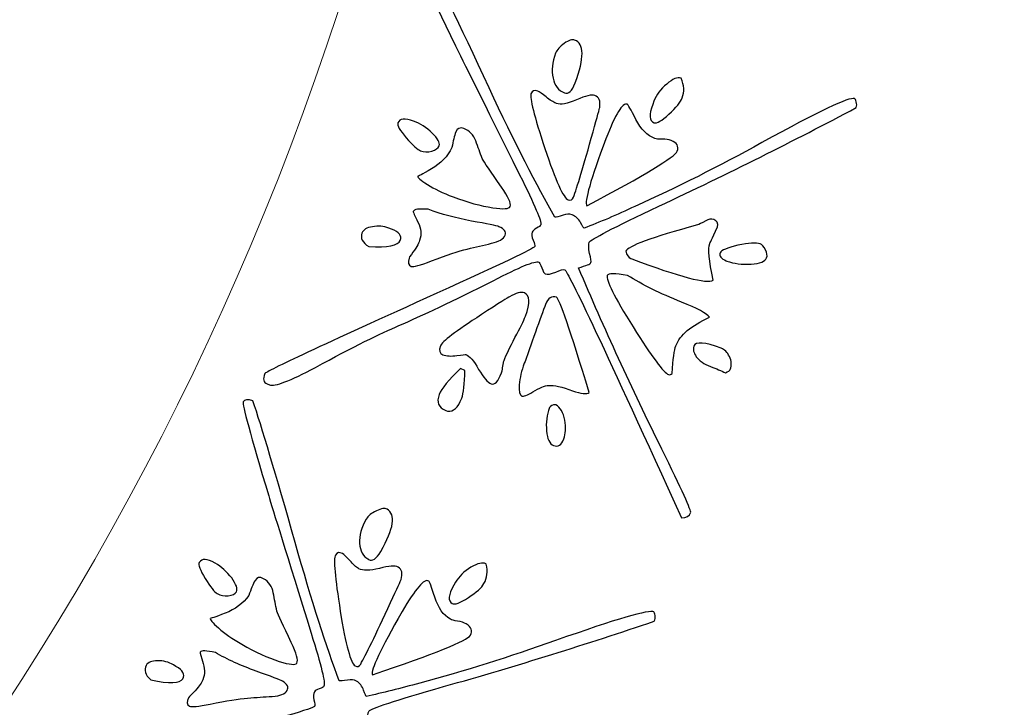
# Model space of a CAD drawing. Header units: millimetres. Extents: x -252 to 241, y -136 to 236.
# Tile 23 of 70: x -144.12 to -136.62, y -23.38 to -18.15. Entities that reach past the tile are written whole.
import ezdxf

# ---------------------------------------------------------------- set-up
doc = ezdxf.new("R2010")
doc.units = ezdxf.units.MM
doc.header["$MEASUREMENT"] = 0
doc.layers.add('Layer 1', color=7, linetype='Continuous')

msp = doc.modelspace()

# ---------------------------------------------------------------- linework, layer by layer
at = {"layer": 'Layer 1', "color": 3, "lineweight": 9}
for points, knots in [([(-73.4539, -53.3216), (-73.4539, -53.3216), (-73.4539, -56.715), (-73.4539, -56.715), (-73.4539, -56.715), (-80.2408, -56.715), (-80.2408, -56.715), (-80.2408, -56.715), (-80.2408, -53.3368), (-80.2408, -53.3368), (-80.2408, -53.3368), (-83.4412, -53.3368), (-83.4412, -53.3368), (-83.4412, -53.3368), (-83.4412, -56.715), (-83.4412, -56.715), (-83.4412, -56.715), (-87.0284, -56.715), (-87.0284, -56.715), (-87.0284, -56.715), (-87.0284, -53.3368), (-87.0284, -53.3368), (-87.0284, -53.3368), (-90.2288, -53.3368), (-90.2288, -53.3368), (-90.2288, -53.3368), (-90.2288, -56.715), (-90.2288, -56.715), (-90.2288, -56.715), (-93.8153, -56.715), (-93.8153, -56.715), (-93.8153, -56.715), (-93.8153, -53.3368), (-93.8153, -53.3368), (-93.8153, -53.3368), (-154.1665, -53.3368), (-154.1665, -53.3368), (-154.1665, -53.3368), (-154.1666, -56.715), (-154.1666, -56.715), (-154.1666, -56.715), (-157.7539, -56.715), (-157.7539, -56.715), (-157.7539, -56.715), (-157.7539, -53.3368), (-157.7539, -53.3368), (-157.7539, -53.3368), (-160.9543, -53.3368), (-160.9543, -53.3368), (-160.9543, -53.3368), (-160.9543, -56.715), (-160.9543, -56.715), (-160.9543, -56.715), (-164.5408, -56.715), (-164.5408, -56.715), (-164.5408, -56.715), (-164.5408, -53.3368), (-164.5408, -53.3368), (-164.5408, -53.3368), (-167.7412, -53.3368), (-167.7412, -53.3368), (-167.7412, -53.3368), (-167.7412, -56.715), (-167.7412, -56.715), (-167.7412, -56.715), (-171.3285, -56.715), (-171.3285, -56.715), (-171.3285, -56.715), (-171.3285, -53.3368), (-171.3285, -53.3368), (-171.3285, -53.3368), (-231.6645, -53.3368), (-231.6645, -53.3368), (-231.6645, -53.3368), (-231.6645, -56.715), (-231.6645, -56.715), (-231.6645, -56.715), (-235.2662, -56.715), (-235.2662, -56.715), (-235.2662, -56.715), (-235.2662, -53.3368), (-235.2662, -53.3368), (-235.2662, -53.3368), (-238.4666, -53.3368), (-238.4666, -53.3368), (-238.4666, -53.3368), (-238.4666, -56.715), (-238.4666, -56.715), (-238.4666, -56.715), (-242.0534, -56.715), (-242.0534, -56.715), (-242.0534, -56.715), (-242.0534, -53.3368), (-242.0534, -53.3368), (-242.0534, -53.3368), (-245.2538, -53.3368), (-245.2538, -53.3368), (-245.2538, -53.3368), (-245.2538, -56.715), (-245.2538, -56.715), (-245.2538, -56.715), (-252.0411, -56.715), (-252.0411, -56.715), (-252.0411, -56.715), (-252.0412, -53.3216), (-252.0412, -53.3216), (-252.0412, -53.3216), (-248.663, -53.3216), (-248.663, -53.3216), (-248.663, -53.3216), (-248.663, -50.1203), (-248.663, -50.1203), (-248.663, -50.1203), (-252.0412, -50.1203), (-252.0412, -50.1203), (-252.0412, -50.1203), (-252.0412, -46.5339), (-252.0412, -46.5339), (-252.0412, -46.5339), (-248.663, -46.5339), (-248.663, -46.5339), (-248.663, -46.5339), (-248.663, -43.3335), (-248.663, -43.3335), (-248.663, -43.3335), (-252.0412, -43.3335), (-252.0412, -43.3335), (-252.0412, -43.3335), (-252.0412, -39.747), (-252.0412, -39.747), (-252.0412, -39.747), (-248.663, -39.747), (-248.663, -39.747), (-248.663, -39.747), (-248.663, 17.2489), (-248.663, 17.2489), (-248.663, 17.2489), (-252.0412, 17.2489), (-252.0412, 17.2489), (-252.0412, 17.2489), (-252.0412, 20.8354), (-252.0412, 20.8354), (-252.0412, 20.8354), (-248.663, 20.8354), (-248.663, 20.8354), (-248.663, 20.8354), (-248.663, 24.0366), (-248.663, 24.0366), (-248.663, 24.0366), (-252.0412, 24.0366), (-252.0412, 24.0366), (-252.0412, 24.0366), (-252.0412, 27.6231), (-252.0412, 27.6231), (-252.0412, 27.6231), (-248.663, 27.6231), (-248.663, 27.6231), (-248.663, 27.6231), (-248.663, 30.8235), (-248.663, 30.8235), (-248.663, 30.8235), (-252.0412, 30.8235), (-252.0412, 30.8235), (-252.0412, 30.8235), (-252.0412, 34.217), (-252.0412, 34.217), (-252.0412, 34.217), (-245.2539, 34.217), (-245.2539, 34.217), (-245.2539, 34.217), (-245.2538, 30.8388), (-245.2538, 30.8388), (-245.2538, 30.8388), (-242.0534, 30.8388), (-242.0534, 30.8388), (-242.0534, 30.8388), (-242.0534, 34.217), (-242.0534, 34.217), (-242.0534, 34.217), (-238.4666, 34.217), (-238.4666, 34.217), (-238.4666, 34.217), (-238.4666, 30.8388), (-238.4666, 30.8388), (-238.4666, 30.8388), (-235.2662, 30.8388), (-235.2662, 30.8388), (-235.2662, 30.8388), (-235.2662, 34.217), (-235.2662, 34.217), (-235.2662, 34.217), (-231.6645, 34.217), (-231.6645, 34.217), (-231.6645, 34.217), (-231.6645, 30.8388), (-231.6645, 30.8388), (-231.6645, 30.8388), (-171.1346, 30.8388), (-171.1346, 30.8388), (-171.1346, 30.8388), (-171.1346, 34.217), (-171.1346, 34.217), (-171.1346, 34.217), (-167.7412, 34.217), (-167.7412, 34.217), (-167.7412, 34.217), (-167.7412, 30.8388), (-167.7412, 30.8388), (-167.7412, 30.8388), (-164.5408, 30.8388), (-164.5408, 30.8388), (-164.5408, 30.8388), (-164.5408, 34.217), (-164.5408, 34.217), (-164.5408, 34.217), (-160.9543, 34.217), (-160.9543, 34.217), (-160.9543, 34.217), (-160.9543, 30.8388), (-160.9543, 30.8388), (-160.9543, 30.8388), (-157.7539, 30.8388), (-157.7539, 30.8388), (-157.7539, 30.8388), (-157.7539, 34.217), (-157.7539, 34.217), (-157.7539, 34.217), (-154.1666, 34.217), (-154.1666, 34.217), (-154.1666, 34.217), (-154.1666, 30.8388), (-154.1666, 30.8388), (-154.1666, 30.8388), (-93.8154, 30.8388), (-93.8154, 30.8388), (-93.8154, 30.8388), (-93.8153, 34.217), (-93.8153, 34.217), (-93.8153, 34.217), (-90.2288, 34.217), (-90.2288, 34.217), (-90.2288, 34.217), (-90.2288, 30.8388), (-90.2288, 30.8388), (-90.2288, 30.8388), (-87.0284, 30.8388), (-87.0284, 30.8388), (-87.0284, 30.8388), (-87.0284, 34.217), (-87.0284, 34.217), (-87.0284, 34.217), (-83.4412, 34.217), (-83.4412, 34.217), (-83.4412, 34.217), (-83.4412, 30.8388), (-83.4412, 30.8388), (-83.4412, 30.8388), (-80.2408, 30.8388), (-80.2408, 30.8388), (-80.2408, 30.8388), (-80.2408, 34.217), (-80.2408, 34.217), (-80.2408, 34.217), (-73.4539, 34.217), (-73.4539, 34.217), (-73.4539, 34.217), (-73.4539, 30.8235), (-73.4539, 30.8235), (-73.4539, 30.8235), (-76.8321, 30.8235), (-76.8321, 30.8235), (-76.8321, 30.8235), (-76.8321, 27.6231), (-76.8321, 27.6231), (-76.8321, 27.6231), (-73.4539, 27.6231), (-73.4539, 27.6231), (-73.4539, 27.6231), (-73.4539, 24.0366), (-73.4539, 24.0366), (-73.4539, 24.0366), (-76.8321, 24.0366), (-76.8321, 24.0366), (-76.8321, 24.0366), (-76.8321, 20.8354), (-76.8321, 20.8354), (-76.8321, 20.8354), (-73.4539, 20.8354), (-73.4539, 20.8354), (-73.4539, 20.8354), (-73.4539, 17.2489), (-73.4539, 17.2489), (-73.4539, 17.2489), (-76.8321, 17.2489), (-76.8321, 17.2489), (-76.8321, 17.2489), (-76.8321, -39.747), (-76.8321, -39.747), (-76.8321, -39.747), (-73.4539, -39.747), (-73.4539, -39.747), (-73.4539, -39.747), (-73.4539, -43.3335), (-73.4539, -43.3335), (-73.4539, -43.3335), (-76.8321, -43.3335), (-76.8321, -43.3335), (-76.8321, -43.3335), (-76.8321, -46.5339), (-76.8321, -46.5339), (-76.8321, -46.5339), (-73.4539, -46.5339), (-73.4539, -46.5339), (-73.4539, -46.5339), (-73.4539, -50.1203), (-73.4539, -50.1203), (-73.4539, -50.1203), (-76.8321, -50.1203), (-76.8321, -50.1203), (-76.8321, -50.1203), (-76.8321, -53.3216), (-76.8321, -53.3216), (-76.8321, -53.3216), (-73.4539, -53.3216), (-73.4539, -53.3216)], [0, 0, 0, 0, 0.009259, 0.009259, 0.009259, 0.018519, 0.018519, 0.018519, 0.027778, 0.027778, 0.027778, 0.037037, 0.037037, 0.037037, 0.046296, 0.046296, 0.046296, 0.055556, 0.055556, 0.055556, 0.064815, 0.064815, 0.064815, 0.074074, 0.074074, 0.074074, 0.083333, 0.083333, 0.083333, 0.092593, 0.092593, 0.092593, 0.101852, 0.101852, 0.101852, 0.111111, 0.111111, 0.111111, 0.12037, 0.12037, 0.12037, 0.12963, 0.12963, 0.12963, 0.138889, 0.138889, 0.138889, 0.148148, 0.148148, 0.148148, 0.157407, 0.157407, 0.157407, 0.166667, 0.166667, 0.166667, 0.175926, 0.175926, 0.175926, 0.185185, 0.185185, 0.185185, 0.194444, 0.194444, 0.194444, 0.203704, 0.203704, 0.203704, 0.212963, 0.212963, 0.212963, 0.222222, 0.222222, 0.222222, 0.231481, 0.231481, 0.231481, 0.240741, 0.240741, 0.240741, 0.25, 0.25, 0.25, 0.259259, 0.259259, 0.259259, 0.268519, 0.268519, 0.268519, 0.277778, 0.277778, 0.277778, 0.287037, 0.287037, 0.287037, 0.296296, 0.296296, 0.296296, 0.305556, 0.305556, 0.305556, 0.314815, 0.314815, 0.314815, 0.324074, 0.324074, 0.324074, 0.333333, 0.333333, 0.333333, 0.342593, 0.342593, 0.342593, 0.351852, 0.351852, 0.351852, 0.361111, 0.361111, 0.361111, 0.37037, 0.37037, 0.37037, 0.37963, 0.37963, 0.37963, 0.388889, 0.388889, 0.388889, 0.398148, 0.398148, 0.398148, 0.407407, 0.407407, 0.407407, 0.416667, 0.416667, 0.416667, 0.425926, 0.425926, 0.425926, 0.435185, 0.435185, 0.435185, 0.444444, 0.444444, 0.444444, 0.453704, 0.453704, 0.453704, 0.462963, 0.462963, 0.462963, 0.472222, 0.472222, 0.472222, 0.481481, 0.481481, 0.481481, 0.490741, 0.490741, 0.490741, 0.5, 0.5, 0.5, 0.509259, 0.509259, 0.509259, 0.518519, 0.518519, 0.518519, 0.527778, 0.527778, 0.527778, 0.537037, 0.537037, 0.537037, 0.546296, 0.546296, 0.546296, 0.555556, 0.555556, 0.555556, 0.564815, 0.564815, 0.564815, 0.574074, 0.574074, 0.574074, 0.583333, 0.583333, 0.583333, 0.592593, 0.592593, 0.592593, 0.601852, 0.601852, 0.601852, 0.611111, 0.611111, 0.611111, 0.62037, 0.62037, 0.62037, 0.62963, 0.62963, 0.62963, 0.638889, 0.638889, 0.638889, 0.648148, 0.648148, 0.648148, 0.657407, 0.657407, 0.657407, 0.666667, 0.666667, 0.666667, 0.675926, 0.675926, 0.675926, 0.685185, 0.685185, 0.685185, 0.694444, 0.694444, 0.694444, 0.703704, 0.703704, 0.703704, 0.712963, 0.712963, 0.712963, 0.722222, 0.722222, 0.722222, 0.731481, 0.731481, 0.731481, 0.740741, 0.740741, 0.740741, 0.75, 0.75, 0.75, 0.759259, 0.759259, 0.759259, 0.768519, 0.768519, 0.768519, 0.777778, 0.777778, 0.777778, 0.787037, 0.787037, 0.787037, 0.796296, 0.796296, 0.796296, 0.805556, 0.805556, 0.805556, 0.814815, 0.814815, 0.814815, 0.824074, 0.824074, 0.824074, 0.833333, 0.833333, 0.833333, 0.842593, 0.842593, 0.842593, 0.851852, 0.851852, 0.851852, 0.861111, 0.861111, 0.861111, 0.87037, 0.87037, 0.87037, 0.87963, 0.87963, 0.87963, 0.888889, 0.888889, 0.888889, 0.898148, 0.898148, 0.898148, 0.907407, 0.907407, 0.907407, 0.916667, 0.916667, 0.916667, 0.925926, 0.925926, 0.925926, 0.935185, 0.935185, 0.935185, 0.944444, 0.944444, 0.944444, 0.953704, 0.953704, 0.953704, 0.962963, 0.962963, 0.962963, 0.972222, 0.972222, 0.972222, 0.981481, 0.981481, 0.981481, 0.990741, 0.990741, 0.990741, 1, 1, 1, 1]), ([(-184.8769, -11.249), (-184.8769, 0.965), (-174.9616, 10.8812), (-162.7476, 10.8812), (-150.5336, 10.8812), (-140.6174, 0.965), (-140.6174, -11.249), (-140.6174, -23.4622), (-150.5336, -33.3783), (-162.7476, -33.3783), (-174.9616, -33.3783), (-184.8769, -23.4621), (-184.8769, -11.249)], [0, 0, 0, 0, 0.25, 0.25, 0.25, 0.5, 0.5, 0.5, 0.75, 0.75, 0.75, 1, 1, 1, 1])]:
    msp.add_open_spline(points, degree=3, knots=knots, dxfattribs=at)
at = {"layer": 'Layer 1', "color": 5}
for points, knots in [([(-142.2367, -20.9221), (-142.2644, -20.9116), (-142.2709, -20.8856), (-142.255, -20.8437), (-142.249, -20.8279), (-141.8106, -20.6234), (-140.9418, -20.2313), (-140.4518, -20.0101), (-140.2032, -19.8914), (-140.1972, -19.8756), (-140.1945, -19.8685), (-140.1984, -19.8525), (-140.209, -19.8277), (-140.2192, -19.8021), (-140.2214, -19.7814), (-140.2154, -19.7656), (-140.2118, -19.7561), (-140.201, -19.7466), (-140.1826, -19.7364), (-140.1642, -19.7261), (-140.1537, -19.7175), (-140.151, -19.7103), (-140.1423, -19.6873), (-140.1957, -19.5603), (-140.3119, -19.329), (-140.5923, -18.7659), (-140.7556, -18.4389), (-140.8003, -18.3487), (-141.0111, -17.9151), (-141.1134, -17.69), (-141.1074, -17.6741), (-141.0996, -17.6535), (-141.076, -17.6461), (-141.0361, -17.6531), (-140.9394, -17.8354), (-140.7746, -18.1729), (-140.545, -18.667), (-140.3459, -19.0908), (-140.1786, -19.4192), (-140.0424, -19.6527), (-140.0344, -19.653), (-140.0143, -19.6479), (-139.9801, -19.6364), (-139.9559, -19.6274), (-139.9331, -19.627), (-139.9125, -19.6348), (-139.8848, -19.6453), (-139.863, -19.6644), (-139.8475, -19.6928), (-139.832, -19.7213), (-139.8229, -19.7356), (-139.8206, -19.7365), (-139.7031, -19.6913), (-139.5736, -19.6362), (-139.4327, -19.57), (-139.1143, -19.427), (-138.7914, -19.2648), (-138.4654, -19.0848), (-138.0323, -18.8466), (-137.7975, -18.7354), (-137.7602, -18.7495), (-137.7554, -18.7513), (-137.7504, -18.7595), (-137.7462, -18.7747), (-137.7409, -18.7894), (-137.7409, -18.8038), (-137.7463, -18.8181), (-138.2188, -19.0694), (-138.7199, -19.3199), (-139.2501, -19.5684), (-139.5972, -19.7323), (-139.7739, -19.8239), (-139.7811, -19.8429), (-139.788, -19.8611), (-139.787, -19.8896), (-139.7784, -19.929), (-139.7695, -19.9677), (-139.7656, -19.9909), (-139.7683, -19.998), (-139.7728, -20.0099), (-139.8046, -20.0223), (-139.8628, -20.0374), (-139.6681, -20.4993), (-139.4565, -20.9595), (-139.2279, -21.4179), (-139.0756, -21.7262), (-139.0022, -21.8888), (-139.0082, -21.9046), (-139.0172, -21.9284), (-139.0407, -21.9403), (-139.0775, -21.9418), (-139.6476, -20.6917), (-139.9444, -20.0617), (-139.9674, -20.053), (-139.9793, -20.0485), (-140.0023, -20.0543), (-140.0372, -20.0701), (-140.0721, -20.0859), (-140.0994, -20.0909), (-140.1176, -20.0841), (-140.1247, -20.0814), (-140.1332, -20.0655), (-140.1436, -20.0381), (-140.1548, -20.0103), (-140.1628, -19.9955), (-140.1668, -19.994), (-140.1945, -19.9835), (-140.31, -20.0304), (-140.5138, -20.1362), (-140.8173, -20.2903), (-141.0577, -20.404), (-141.2332, -20.4779), (-141.3678, -20.5347), (-141.58, -20.641), (-141.8686, -20.7962), (-142.0608, -20.9), (-142.1781, -20.9444), (-142.2193, -20.9288), (-142.2193, -20.9288), (-142.2367, -20.9221), (-142.2367, -20.9221)], [0, 0, 0, 0, 0.025, 0.025, 0.025, 0.05, 0.05, 0.05, 0.075, 0.075, 0.075, 0.1, 0.1, 0.1, 0.125, 0.125, 0.125, 0.15, 0.15, 0.15, 0.175, 0.175, 0.175, 0.2, 0.2, 0.2, 0.225, 0.225, 0.225, 0.25, 0.25, 0.25, 0.275, 0.275, 0.275, 0.3, 0.3, 0.3, 0.325, 0.325, 0.325, 0.35, 0.35, 0.35, 0.375, 0.375, 0.375, 0.4, 0.4, 0.4, 0.425, 0.425, 0.425, 0.45, 0.45, 0.45, 0.475, 0.475, 0.475, 0.5, 0.5, 0.5, 0.525, 0.525, 0.525, 0.55, 0.55, 0.55, 0.575, 0.575, 0.575, 0.6, 0.6, 0.6, 0.625, 0.625, 0.625, 0.65, 0.65, 0.65, 0.675, 0.675, 0.675, 0.7, 0.7, 0.7, 0.725, 0.725, 0.725, 0.75, 0.75, 0.75, 0.775, 0.775, 0.775, 0.8, 0.8, 0.8, 0.825, 0.825, 0.825, 0.85, 0.85, 0.85, 0.875, 0.875, 0.875, 0.9, 0.9, 0.9, 0.925, 0.925, 0.925, 0.95, 0.95, 0.95, 0.975, 0.975, 0.975, 1, 1, 1, 1]), ([(-139.9698, -18.7061), (-140.0157, -18.6887), (-140.0451, -18.6514), (-140.0575, -18.5933), (-140.0702, -18.536), (-140.0634, -18.4725), (-140.0374, -18.4036), (-140.0278, -18.3783), (-140.0057, -18.3531), (-139.9712, -18.3291), (-139.9375, -18.3047), (-139.911, -18.2967), (-139.8927, -18.3035), (-139.8183, -18.3316), (-139.8175, -18.4397), (-139.8893, -18.6297), (-139.9127, -18.6915), (-139.9397, -18.7175), (-139.9698, -18.7061)], [0, 0, 0, 0, 0.166667, 0.166667, 0.166667, 0.333333, 0.333333, 0.333333, 0.5, 0.5, 0.5, 0.666667, 0.666667, 0.666667, 0.833333, 0.833333, 0.833333, 1, 1, 1, 1]), ([(-139.2869, -18.9326), (-139.3241, -18.9185), (-139.3274, -18.872), (-139.2977, -18.7936), (-139.2977, -18.7936), (-139.2884, -18.7691), (-139.2884, -18.7691), (-139.2701, -18.7208), (-139.2373, -18.6771), (-139.191, -18.6385), (-139.1444, -18.5991), (-139.1087, -18.5836), (-139.0834, -18.5932), (-139.0834, -18.5932), (-139.0794, -18.5947), (-139.0794, -18.5947), (-139.0579, -18.6481), (-139.0551, -18.698), (-139.0725, -18.744), (-139.0848, -18.7765), (-139.1186, -18.818), (-139.1739, -18.8686), (-139.2281, -18.9187), (-139.2663, -18.9405), (-139.2868, -18.9327), (-139.2868, -18.9327), (-139.2869, -18.9326), (-139.2869, -18.9326)], [0, 0, 0, 0, 0.111111, 0.111111, 0.111111, 0.222222, 0.222222, 0.222222, 0.333333, 0.333333, 0.333333, 0.444444, 0.444444, 0.444444, 0.555556, 0.555556, 0.555556, 0.666667, 0.666667, 0.666667, 0.777778, 0.777778, 0.777778, 0.888889, 0.888889, 0.888889, 1, 1, 1, 1]), ([(-139.941, -19.5208), (-139.9782, -19.5067), (-140.0373, -19.3758), (-140.1194, -19.1284), (-140.2015, -18.881), (-140.2367, -18.7419), (-140.2256, -18.7126), (-140.2166, -18.6888), (-140.1998, -18.6825), (-140.1744, -18.6921), (-140.1601, -18.6975), (-140.1385, -18.712), (-140.1097, -18.7365), (-140.0806, -18.7602), (-140.0553, -18.777), (-140.0347, -18.7848), (-140.0347, -18.7848), (-140.0315, -18.786), (-140.0315, -18.786), (-139.999, -18.7983), (-139.9475, -18.7888), (-139.8782, -18.7589), (-139.8087, -18.7282), (-139.7618, -18.7169), (-139.7389, -18.7256), (-139.7064, -18.7379), (-139.6942, -18.7678), (-139.7015, -18.8158), (-139.7023, -18.8227), (-139.7187, -18.8853), (-139.752, -19.0022), (-139.8251, -19.2651), (-139.8751, -19.4309), (-139.9015, -19.5005), (-139.9093, -19.5211), (-139.9227, -19.5278), (-139.9409, -19.5209), (-139.9409, -19.5209), (-139.941, -19.5208), (-139.941, -19.5208)], [0, 0, 0, 0, 0.076923, 0.076923, 0.076923, 0.153846, 0.153846, 0.153846, 0.230769, 0.230769, 0.230769, 0.307692, 0.307692, 0.307692, 0.384615, 0.384615, 0.384615, 0.461538, 0.461538, 0.461538, 0.538462, 0.538462, 0.538462, 0.615385, 0.615385, 0.615385, 0.692308, 0.692308, 0.692308, 0.769231, 0.769231, 0.769231, 0.846154, 0.846154, 0.846154, 0.923077, 0.923077, 0.923077, 1, 1, 1, 1]), ([(-139.7997, -19.5661), (-139.8196, -19.535), (-139.7705, -19.3644), (-139.6538, -19.0556), (-139.5819, -18.8655), (-139.5281, -18.7782), (-139.4909, -18.7922), (-139.4869, -18.7937), (-139.4644, -18.8321), (-139.4258, -18.9073), (-139.3876, -18.9833), (-139.3388, -19.0316), (-139.281, -19.0535), (-139.2715, -19.0571), (-139.2531, -19.0586), (-139.226, -19.0589), (-139.1979, -19.0587), (-139.1747, -19.062), (-139.1565, -19.0689), (-139.1122, -19.0857), (-139.0969, -19.1123), (-139.1109, -19.1495), (-139.1277, -19.1938), (-139.3574, -19.3324), (-139.7997, -19.5661)], [0, 0, 0, 0, 0.125, 0.125, 0.125, 0.25, 0.25, 0.25, 0.375, 0.375, 0.375, 0.5, 0.5, 0.5, 0.625, 0.625, 0.625, 0.75, 0.75, 0.75, 0.875, 0.875, 0.875, 1, 1, 1, 1]), ([(-141.0668, -19.1468), (-141.0898, -19.1381), (-141.1262, -19.1053), (-141.1759, -19.0476), (-141.2251, -18.991), (-141.2469, -18.9529), (-141.24, -18.9347), (-141.2268, -18.8999), (-141.1862, -18.8953), (-141.1197, -18.9205), (-141.069, -18.9397), (-141.0217, -18.9702), (-140.9778, -19.0121), (-140.9347, -19.0537), (-140.917, -19.0858), (-140.9256, -19.1088), (-140.9325, -19.127), (-140.9513, -19.1407), (-140.9824, -19.1489), (-141.0127, -19.1573), (-141.0414, -19.1565), (-141.0667, -19.1469), (-141.0667, -19.1469), (-141.0668, -19.1468), (-141.0668, -19.1468)], [0, 0, 0, 0, 0.125, 0.125, 0.125, 0.25, 0.25, 0.25, 0.375, 0.375, 0.375, 0.5, 0.5, 0.5, 0.625, 0.625, 0.625, 0.75, 0.75, 0.75, 0.875, 0.875, 0.875, 1, 1, 1, 1]), ([(-140.8192, -19.4974), (-140.8976, -19.4678), (-140.9628, -19.4368), (-141.0154, -19.4033), (-141.0674, -19.371), (-141.0921, -19.3499), (-141.0885, -19.3404), (-141.0903, -19.3452), (-141.0553, -19.3267), (-140.9842, -19.2848), (-140.9131, -19.2429), (-140.8609, -19.1884), (-140.8277, -19.1222), (-140.8198, -19.0727), (-140.8094, -19.0332), (-140.798, -19.0031), (-140.7875, -18.9754), (-140.7679, -18.9665), (-140.7378, -18.9779), (-140.6935, -18.9947), (-140.6636, -19.0259), (-140.6467, -19.0721), (-140.6295, -19.1175), (-140.6131, -19.1627), (-140.5976, -19.2056), (-140.5815, -19.2325), (-140.533, -19.3052), (-140.4508, -19.4231), (-140.397, -19.4987), (-140.3748, -19.5478), (-140.3838, -19.5715), (-140.3907, -19.5897), (-140.4353, -19.5928), (-140.5173, -19.5799), (-140.6073, -19.5667), (-140.7083, -19.5394), (-140.8192, -19.4974)], [0, 0, 0, 0, 0.083333, 0.083333, 0.083333, 0.166667, 0.166667, 0.166667, 0.25, 0.25, 0.25, 0.333333, 0.333333, 0.333333, 0.416667, 0.416667, 0.416667, 0.5, 0.5, 0.5, 0.583333, 0.583333, 0.583333, 0.666667, 0.666667, 0.666667, 0.75, 0.75, 0.75, 0.833333, 0.833333, 0.833333, 0.916667, 0.916667, 0.916667, 1, 1, 1, 1]), ([(-141.138, -20.0268), (-141.161, -20.0181), (-141.1666, -19.997), (-141.1543, -19.9645), (-141.1543, -19.9645), (-141.1503, -19.9543), (-141.1503, -19.9543), (-141.1127, -19.9052), (-141.0892, -19.867), (-141.0787, -19.8392), (-141.0787, -19.8392), (-141.0749, -19.8289), (-141.0749, -19.8289), (-141.0581, -19.7846), (-141.0625, -19.7386), (-141.0873, -19.6893), (-141.1129, -19.6398), (-141.1245, -19.6128), (-141.123, -19.6088), (-141.1167, -19.5922), (-141.0784, -19.5867), (-141.009, -19.5922), (-140.91, -19.6296), (-140.8, -19.6595), (-140.679, -19.6817), (-140.5577, -19.7031), (-140.488, -19.7177), (-140.4698, -19.7246), (-140.4278, -19.7405), (-140.4126, -19.7625), (-140.4231, -19.7902), (-140.4336, -19.8179), (-140.4684, -19.8382), (-140.5268, -19.8515), (-140.5863, -19.8652), (-140.6477, -19.8791), (-140.7115, -19.8948), (-140.7762, -19.9102), (-140.8663, -19.9404), (-140.9839, -19.9855), (-141.0707, -20.0188), (-141.1222, -20.0328), (-141.138, -20.0268)], [0, 0, 0, 0, 0.071429, 0.071429, 0.071429, 0.142857, 0.142857, 0.142857, 0.214286, 0.214286, 0.214286, 0.285714, 0.285714, 0.285714, 0.357143, 0.357143, 0.357143, 0.428571, 0.428571, 0.428571, 0.5, 0.5, 0.5, 0.571429, 0.571429, 0.571429, 0.642857, 0.642857, 0.642857, 0.714286, 0.714286, 0.714286, 0.785714, 0.785714, 0.785714, 0.857143, 0.857143, 0.857143, 0.928571, 0.928571, 0.928571, 1, 1, 1, 1]), ([(-139.4641, -19.9663), (-139.4823, -19.9594), (-139.4955, -19.9417), (-139.5024, -19.912), (-139.4877, -19.8732), (-139.3058, -19.8062), (-138.9558, -19.7113), (-138.9469, -19.7092), (-138.9255, -19.6983), (-138.8921, -19.6793), (-138.871, -19.6665), (-138.8515, -19.663), (-138.8325, -19.6701), (-138.8079, -19.6794), (-138.7972, -19.6988), (-138.8028, -19.7257), (-138.8457, -19.8199), (-138.8649, -19.8588), (-138.8589, -19.843), (-138.8589, -19.843), (-138.8629, -19.8533), (-138.8629, -19.8533), (-138.8767, -19.8897), (-138.8686, -19.9833), (-138.837, -20.1319), (-138.883, -20.1625), (-139.0895, -20.1079), (-139.457, -19.969), (-139.457, -19.969), (-139.4641, -19.9663), (-139.4641, -19.9663)], [0, 0, 0, 0, 0.1, 0.1, 0.1, 0.2, 0.2, 0.2, 0.3, 0.3, 0.3, 0.4, 0.4, 0.4, 0.5, 0.5, 0.5, 0.6, 0.6, 0.6, 0.7, 0.7, 0.7, 0.8, 0.8, 0.8, 0.9, 0.9, 0.9, 1, 1, 1, 1]), ([(-141.4613, -19.8765), (-141.5099, -19.8446), (-141.5278, -19.8106), (-141.5137, -19.7734), (-141.5041, -19.7481), (-141.4772, -19.732), (-141.4338, -19.7249), (-141.3901, -19.717), (-141.3482, -19.7211), (-141.3094, -19.7357), (-141.3094, -19.7357), (-141.288, -19.7438), (-141.288, -19.7438), (-141.231, -19.7654), (-141.2083, -19.7939), (-141.2214, -19.8287), (-141.2364, -19.8683), (-141.3166, -19.8841), (-141.4612, -19.8765), (-141.4612, -19.8765), (-141.4613, -19.8765), (-141.4613, -19.8765)], [0, 0, 0, 0, 0.142857, 0.142857, 0.142857, 0.285714, 0.285714, 0.285714, 0.428571, 0.428571, 0.428571, 0.571429, 0.571429, 0.571429, 0.714286, 0.714286, 0.714286, 0.857143, 0.857143, 0.857143, 1, 1, 1, 1]), ([(-138.7376, -19.9839), (-138.7772, -19.9689), (-138.7922, -19.9488), (-138.7826, -19.9234), (-138.7754, -19.9044), (-138.7305, -19.8861), (-138.648, -19.8666), (-138.5658, -19.8479), (-138.5091, -19.844), (-138.479, -19.8554), (-138.4655, -19.8605), (-138.4522, -19.8755), (-138.439, -19.9004), (-138.4258, -19.9253), (-138.4226, -19.9455), (-138.4289, -19.9622), (-138.4394, -19.9899), (-138.4789, -20.0058), (-138.5473, -20.0097), (-138.6169, -20.0142), (-138.6782, -20.0064), (-138.7313, -19.9863), (-138.7313, -19.9863), (-138.7376, -19.9839), (-138.7376, -19.9839)], [0, 0, 0, 0, 0.125, 0.125, 0.125, 0.25, 0.25, 0.25, 0.375, 0.375, 0.375, 0.5, 0.5, 0.5, 0.625, 0.625, 0.625, 0.75, 0.75, 0.75, 0.875, 0.875, 0.875, 1, 1, 1, 1]), ([(-139.1769, -20.8515), (-139.2141, -20.8374), (-139.3039, -20.7157), (-139.4468, -20.4879), (-139.5902, -20.259), (-139.656, -20.1291), (-139.6437, -20.0966), (-139.6374, -20.08), (-139.586, -20.0804), (-139.4885, -20.0955), (-139.3761, -20.167), (-139.2397, -20.2348), (-139.0783, -20.2986), (-138.9572, -20.3471), (-138.8859, -20.3858), (-138.8651, -20.4145), (-139.0048, -20.4775), (-139.0902, -20.5503), (-139.1208, -20.631), (-139.1331, -20.6635), (-139.1423, -20.7333), (-139.1498, -20.8418), (-139.158, -20.8514), (-139.1675, -20.855), (-139.177, -20.8514), (-139.177, -20.8514), (-139.1769, -20.8515), (-139.1769, -20.8515)], [0, 0, 0, 0, 0.111111, 0.111111, 0.111111, 0.222222, 0.222222, 0.222222, 0.333333, 0.333333, 0.333333, 0.444444, 0.444444, 0.444444, 0.555556, 0.555556, 0.555556, 0.666667, 0.666667, 0.666667, 0.777778, 0.777778, 0.777778, 0.888889, 0.888889, 0.888889, 1, 1, 1, 1]), ([(-140.5296, -20.9221), (-140.5557, -20.9122), (-140.5869, -20.8751), (-140.6243, -20.8112), (-140.6622, -20.7462), (-140.695, -20.7084), (-140.7227, -20.698), (-140.7251, -20.6971), (-140.748, -20.7002), (-140.7911, -20.7065), (-140.8339, -20.712), (-140.8695, -20.7104), (-140.8972, -20.6999), (-140.9225, -20.6903), (-140.9286, -20.6681), (-140.9155, -20.6333), (-140.9032, -20.6008), (-140.7999, -20.5213), (-140.6035, -20.3946), (-140.4679, -20.3065), (-140.3964, -20.2611), (-140.3899, -20.2581), (-140.3392, -20.2293), (-140.3013, -20.2201), (-140.276, -20.2297), (-140.2324, -20.2462), (-140.2294, -20.3052), (-140.2681, -20.4074), (-140.281, -20.4415), (-140.3078, -20.4956), (-140.3474, -20.5693), (-140.3867, -20.6422), (-140.4145, -20.7014), (-140.431, -20.745), (-140.4346, -20.7545), (-140.4381, -20.7686), (-140.4399, -20.7878), (-140.4417, -20.807), (-140.4436, -20.819), (-140.445, -20.823), (-140.445, -20.823), (-140.4504, -20.8371), (-140.4504, -20.8371), (-140.4756, -20.9036), (-140.5019, -20.9326), (-140.5296, -20.9221)], [0, 0, 0, 0, 0.066667, 0.066667, 0.066667, 0.133333, 0.133333, 0.133333, 0.2, 0.2, 0.2, 0.266667, 0.266667, 0.266667, 0.333333, 0.333333, 0.333333, 0.4, 0.4, 0.4, 0.466667, 0.466667, 0.466667, 0.533333, 0.533333, 0.533333, 0.6, 0.6, 0.6, 0.666667, 0.666667, 0.666667, 0.733333, 0.733333, 0.733333, 0.8, 0.8, 0.8, 0.866667, 0.866667, 0.866667, 0.933333, 0.933333, 0.933333, 1, 1, 1, 1]), ([(-140.2956, -21.0142), (-140.3114, -21.0082), (-140.3178, -20.9796), (-140.3147, -20.9282), (-140.3105, -20.8764), (-140.2982, -20.8222), (-140.2763, -20.7644), (-140.2763, -20.7644), (-140.2709, -20.7502), (-140.2709, -20.7502), (-140.2586, -20.7177), (-140.2369, -20.6554), (-140.2034, -20.5621), (-140.1707, -20.4685), (-140.1436, -20.3919), (-140.1208, -20.3317), (-140.1208, -20.3317), (-140.1158, -20.3182), (-140.1158, -20.3182), (-140.0966, -20.2675), (-140.0678, -20.2486), (-140.0313, -20.2623), (-140.0099, -20.2704), (-139.9273, -20.5116), (-139.7819, -20.9866), (-139.8016, -21.0027), (-139.8435, -20.9986), (-139.9084, -20.9741), (-139.9892, -20.9436), (-140.0503, -20.9304), (-140.0903, -20.9334), (-140.1209, -20.9354), (-140.1607, -20.952), (-140.212, -20.9824), (-140.2538, -21.0091), (-140.2813, -21.0196), (-140.2955, -21.0142), (-140.2955, -21.0142), (-140.2956, -21.0142), (-140.2956, -21.0142)], [0, 0, 0, 0, 0.076923, 0.076923, 0.076923, 0.153846, 0.153846, 0.153846, 0.230769, 0.230769, 0.230769, 0.307692, 0.307692, 0.307692, 0.384615, 0.384615, 0.384615, 0.461538, 0.461538, 0.461538, 0.538462, 0.538462, 0.538462, 0.615385, 0.615385, 0.615385, 0.692308, 0.692308, 0.692308, 0.769231, 0.769231, 0.769231, 0.846154, 0.846154, 0.846154, 0.923077, 0.923077, 0.923077, 1, 1, 1, 1]), ([(-138.7433, -20.8371), (-138.7749, -20.8224), (-138.8123, -20.8065), (-138.8566, -20.7897), (-138.9073, -20.7705), (-138.9433, -20.7461), (-138.9651, -20.7152), (-138.9861, -20.6846), (-138.9923, -20.6579), (-138.9836, -20.6349), (-138.9695, -20.5977), (-138.9009, -20.6028), (-138.7757, -20.6501), (-138.7504, -20.6597), (-138.7295, -20.6811), (-138.7128, -20.7137), (-138.6961, -20.7462), (-138.6939, -20.7788), (-138.7062, -20.8112), (-138.7098, -20.8207), (-138.7219, -20.8288), (-138.7431, -20.8371), (-138.7431, -20.8371), (-138.7433, -20.8371), (-138.7433, -20.8371)], [0, 0, 0, 0, 0.125, 0.125, 0.125, 0.25, 0.25, 0.25, 0.375, 0.375, 0.375, 0.5, 0.5, 0.5, 0.625, 0.625, 0.625, 0.75, 0.75, 0.75, 0.875, 0.875, 0.875, 1, 1, 1, 1]), ([(-140.8755, -21.1235), (-140.9309, -21.1025), (-140.9473, -21.062), (-140.9245, -21.0018), (-140.908, -20.9582), (-140.8542, -20.8926), (-140.7634, -20.8056), (-140.7634, -20.8056), (-140.7286, -20.8188), (-140.7286, -20.8188), (-140.7312, -20.9237), (-140.7396, -20.9939), (-140.7536, -21.0311), (-140.7808, -21.1032), (-140.8167, -21.1358), (-140.8612, -21.1289), (-140.8612, -21.1289), (-140.8755, -21.1235), (-140.8755, -21.1235)], [0, 0, 0, 0, 0.166667, 0.166667, 0.166667, 0.333333, 0.333333, 0.333333, 0.5, 0.5, 0.5, 0.666667, 0.666667, 0.666667, 0.833333, 0.833333, 0.833333, 1, 1, 1, 1]), ([(-144.0573, -24.083), (-144.083, -24.0682), (-144.084, -24.0412), (-144.062, -24.0031), (-144.0531, -23.9877), (-143.5886, -23.8568), (-142.6681, -23.6098), (-142.1489, -23.4704), (-141.8844, -23.3933), (-141.8755, -23.3779), (-141.8721, -23.372), (-141.8734, -23.3556), (-141.8794, -23.3287), (-141.8858, -23.3025), (-141.8846, -23.2817), (-141.8761, -23.2671), (-141.871, -23.2583), (-141.8588, -23.2507), (-141.839, -23.2435), (-141.8192, -23.2363), (-141.8074, -23.2295), (-141.8036, -23.2228), (-141.7913, -23.2015), (-141.8236, -23.0676), (-141.901, -22.8206), (-142.0871, -22.2197), (-142.1956, -21.8707), (-142.2247, -21.7737), (-142.3633, -21.3125), (-142.428, -21.0739), (-142.4196, -21.0592), (-142.4082, -21.0394), (-142.3841, -21.0367), (-142.3458, -21.0499), (-142.2793, -21.2447), (-142.1714, -21.605), (-142.0232, -22.1293), (-141.8956, -22.5792), (-141.7827, -22.9307), (-141.687, -23.1833), (-141.6791, -23.1849), (-141.6574, -23.1828), (-141.6229, -23.1773), (-141.5976, -23.1724), (-141.5746, -23.1749), (-141.5555, -23.1859), (-141.5298, -23.2007), (-141.5119, -23.2238), (-141.5012, -23.2544), (-141.4901, -23.2843), (-141.4831, -23.301), (-141.4816, -23.3018), (-141.3583, -23.2761), (-141.2212, -23.2418), (-141.0719, -23.1999), (-140.7342, -23.1093), (-140.3899, -23.002), (-140.0391, -22.8768), (-139.5726, -22.7119), (-139.3232, -22.6388), (-139.2887, -22.6587), (-139.2843, -22.6612), (-139.2811, -22.6709), (-139.2789, -22.6858), (-139.2764, -22.7019), (-139.2788, -22.7162), (-139.2864, -22.7294), (-139.7932, -22.9014), (-140.3281, -23.0679), (-140.891, -23.227), (-141.2604, -23.3336), (-141.4495, -23.3955), (-141.4593, -23.4124), (-141.4695, -23.43), (-141.473, -23.4582), (-141.4705, -23.4978), (-141.4676, -23.5386), (-141.4682, -23.5617), (-141.472, -23.5683), (-141.4779, -23.5786), (-141.5118, -23.5864), (-141.5717, -23.5919), (-141.4535, -24.0784), (-141.3188, -24.5666), (-141.1674, -25.0566), (-141.0668, -25.3854), (-141.0205, -25.5577), (-141.029, -25.5724), (-141.0413, -25.5937), (-141.0668, -25.6024), (-141.1034, -25.5979), (-141.4648, -24.2723), (-141.6562, -23.6028), (-141.6775, -23.5905), (-141.6885, -23.5842), (-141.7121, -23.5862), (-141.7491, -23.5961), (-141.7861, -23.606), (-141.8134, -23.6059), (-141.8303, -23.5962), (-141.8369, -23.5924), (-141.8431, -23.5761), (-141.8497, -23.5469), (-141.8556, -23.5181), (-141.8599, -23.5019), (-141.8643, -23.4994), (-141.89, -23.4846), (-142.0119, -23.513), (-142.2297, -23.5838), (-142.5545, -23.6877), (-142.81, -23.7612), (-142.9951, -23.806), (-143.1371, -23.8404), (-143.3636, -23.9111), (-143.673, -24.0171), (-143.8799, -24.0894), (-144.0027, -24.1143), (-144.0409, -24.0923), (-144.0409, -24.0923), (-144.0573, -24.083), (-144.0573, -24.083)], [0, 0, 0, 0, 0.025, 0.025, 0.025, 0.05, 0.05, 0.05, 0.075, 0.075, 0.075, 0.1, 0.1, 0.1, 0.125, 0.125, 0.125, 0.15, 0.15, 0.15, 0.175, 0.175, 0.175, 0.2, 0.2, 0.2, 0.225, 0.225, 0.225, 0.25, 0.25, 0.25, 0.275, 0.275, 0.275, 0.3, 0.3, 0.3, 0.325, 0.325, 0.325, 0.35, 0.35, 0.35, 0.375, 0.375, 0.375, 0.4, 0.4, 0.4, 0.425, 0.425, 0.425, 0.45, 0.45, 0.45, 0.475, 0.475, 0.475, 0.5, 0.5, 0.5, 0.525, 0.525, 0.525, 0.55, 0.55, 0.55, 0.575, 0.575, 0.575, 0.6, 0.6, 0.6, 0.625, 0.625, 0.625, 0.65, 0.65, 0.65, 0.675, 0.675, 0.675, 0.7, 0.7, 0.7, 0.725, 0.725, 0.725, 0.75, 0.75, 0.75, 0.775, 0.775, 0.775, 0.8, 0.8, 0.8, 0.825, 0.825, 0.825, 0.85, 0.85, 0.85, 0.875, 0.875, 0.875, 0.9, 0.9, 0.9, 0.925, 0.925, 0.925, 0.95, 0.95, 0.95, 0.975, 0.975, 0.975, 1, 1, 1, 1]), ([(-140.0541, -21.3906), (-140.0842, -21.3792), (-140.1017, -21.3418), (-140.107, -21.2792), (-140.1123, -21.2166), (-140.1046, -21.1579), (-140.0836, -21.1025), (-140.0782, -21.0882), (-140.0621, -21.0816), (-140.0356, -21.0808), (-140.0011, -21.102), (-139.9785, -21.1404), (-139.9684, -21.1976), (-139.958, -21.254), (-139.9608, -21.3019), (-139.9757, -21.3415), (-139.9931, -21.3874), (-140.0192, -21.4038), (-140.054, -21.3906), (-140.054, -21.3906), (-140.0541, -21.3906), (-140.0541, -21.3906)], [0, 0, 0, 0, 0.142857, 0.142857, 0.142857, 0.285714, 0.285714, 0.285714, 0.428571, 0.428571, 0.428571, 0.571429, 0.571429, 0.571429, 0.714286, 0.714286, 0.714286, 0.857143, 0.857143, 0.857143, 1, 1, 1, 1]), ([(-141.4626, -22.2603), (-141.5051, -22.2358), (-141.5281, -22.1942), (-141.5314, -22.1356), (-141.5347, -22.077), (-141.5178, -22.0154), (-141.4806, -21.9509), (-141.4671, -21.9274), (-141.4416, -21.907), (-141.4037, -21.8887), (-141.3666, -21.8701), (-141.339, -21.8664), (-141.3222, -21.8761), (-141.2533, -21.9159), (-141.2699, -22.0226), (-141.371, -22.1979), (-141.4044, -22.2558), (-141.4349, -22.2764), (-141.4627, -22.2603), (-141.4627, -22.2603), (-141.4626, -22.2603), (-141.4626, -22.2603)], [0, 0, 0, 0, 0.142857, 0.142857, 0.142857, 0.285714, 0.285714, 0.285714, 0.428571, 0.428571, 0.428571, 0.571429, 0.571429, 0.571429, 0.714286, 0.714286, 0.714286, 0.857143, 0.857143, 0.857143, 1, 1, 1, 1]), ([(-141.5659, -23.0697), (-141.5996, -23.0502), (-141.6376, -22.911), (-141.6788, -22.6537), (-141.72, -22.3963), (-141.7323, -22.2534), (-141.7162, -22.2255), (-141.7039, -22.2042), (-141.6863, -22.2007), (-141.6621, -22.2147), (-141.6496, -22.2219), (-141.6306, -22.2397), (-141.6057, -22.2678), (-141.5812, -22.2966), (-141.5585, -22.3165), (-141.5395, -22.3275), (-141.5395, -22.3275), (-141.5366, -22.3292), (-141.5366, -22.3292), (-141.5065, -22.3465), (-141.4545, -22.3462), (-141.381, -22.3271), (-141.3078, -22.3087), (-141.2598, -22.3051), (-141.2386, -22.3174), (-141.2085, -22.3347), (-141.2013, -22.3663), (-141.2158, -22.4117), (-141.2174, -22.4196), (-141.2444, -22.4783), (-141.2968, -22.5878), (-141.4106, -22.8359), (-141.4866, -22.9915), (-141.5234, -23.0553), (-141.5344, -23.0744), (-141.5484, -23.08), (-141.566, -23.0698), (-141.566, -23.0698), (-141.5659, -23.0697), (-141.5659, -23.0697)], [0, 0, 0, 0, 0.076923, 0.076923, 0.076923, 0.153846, 0.153846, 0.153846, 0.230769, 0.230769, 0.230769, 0.307692, 0.307692, 0.307692, 0.384615, 0.384615, 0.384615, 0.461538, 0.461538, 0.461538, 0.538462, 0.538462, 0.538462, 0.615385, 0.615385, 0.615385, 0.692308, 0.692308, 0.692308, 0.769231, 0.769231, 0.769231, 0.846154, 0.846154, 0.846154, 0.923077, 0.923077, 0.923077, 1, 1, 1, 1]), ([(-142.6168, -22.5193), (-142.6381, -22.507), (-142.6684, -22.4681), (-142.7085, -22.4038), (-142.7479, -22.34), (-142.7633, -22.2989), (-142.7536, -22.282), (-142.735, -22.2497), (-142.6941, -22.2518), (-142.6325, -22.2873), (-142.5856, -22.3144), (-142.5438, -22.3521), (-142.5068, -22.3999), (-142.471, -22.4479), (-142.459, -22.4832), (-142.4713, -22.5044), (-142.481, -22.5213), (-142.5018, -22.5318), (-142.5338, -22.5348), (-142.5647, -22.5375), (-142.5932, -22.5328), (-142.6167, -22.5192), (-142.6167, -22.5192), (-142.6168, -22.5193), (-142.6168, -22.5193)], [0, 0, 0, 0, 0.125, 0.125, 0.125, 0.25, 0.25, 0.25, 0.375, 0.375, 0.375, 0.5, 0.5, 0.5, 0.625, 0.625, 0.625, 0.75, 0.75, 0.75, 0.875, 0.875, 0.875, 1, 1, 1, 1]), ([(-140.8256, -22.5946), (-140.8601, -22.5747), (-140.8558, -22.5283), (-140.8139, -22.4557), (-140.8139, -22.4557), (-140.8008, -22.4329), (-140.8008, -22.4329), (-140.775, -22.3882), (-140.7356, -22.3503), (-140.6832, -22.3189), (-140.6309, -22.2875), (-140.5936, -22.2787), (-140.5701, -22.2923), (-140.5701, -22.2923), (-140.5664, -22.2944), (-140.5664, -22.2944), (-140.5538, -22.3505), (-140.5591, -22.4003), (-140.5836, -22.4428), (-140.6009, -22.4729), (-140.641, -22.5084), (-140.7026, -22.5491), (-140.7654, -22.5901), (-140.8065, -22.6055), (-140.8255, -22.5945), (-140.8255, -22.5945), (-140.8256, -22.5946), (-140.8256, -22.5946)], [0, 0, 0, 0, 0.111111, 0.111111, 0.111111, 0.222222, 0.222222, 0.222222, 0.333333, 0.333333, 0.333333, 0.444444, 0.444444, 0.444444, 0.555556, 0.555556, 0.555556, 0.666667, 0.666667, 0.666667, 0.777778, 0.777778, 0.777778, 0.888889, 0.888889, 0.888889, 1, 1, 1, 1]), ([(-142.4289, -22.9052), (-142.5015, -22.8633), (-142.5609, -22.8222), (-142.6073, -22.7808), (-142.653, -22.7398), (-142.6739, -22.715), (-142.6693, -22.7069), (-142.6714, -22.7106), (-142.6339, -22.698), (-142.5574, -22.6688), (-142.4805, -22.6389), (-142.4202, -22.5935), (-142.3767, -22.5335), (-142.3605, -22.4852), (-142.3446, -22.4474), (-142.3286, -22.4195), (-142.3138, -22.3938), (-142.2927, -22.3894), (-142.2648, -22.4055), (-142.2237, -22.4292), (-142.1986, -22.4652), (-142.1896, -22.5124), (-142.1803, -22.5607), (-142.171, -22.6072), (-142.1627, -22.6521), (-142.1516, -22.682), (-142.1149, -22.7608), (-142.0526, -22.8916), (-142.0124, -22.9744), (-141.9984, -23.0265), (-142.0107, -23.0477), (-142.0209, -23.0653), (-142.0649, -23.0604), (-142.1442, -23.0352), (-142.2309, -23.0076), (-142.3262, -22.9644), (-142.4289, -22.9052)], [0, 0, 0, 0, 0.083333, 0.083333, 0.083333, 0.166667, 0.166667, 0.166667, 0.25, 0.25, 0.25, 0.333333, 0.333333, 0.333333, 0.416667, 0.416667, 0.416667, 0.5, 0.5, 0.5, 0.583333, 0.583333, 0.583333, 0.666667, 0.666667, 0.666667, 0.75, 0.75, 0.75, 0.833333, 0.833333, 0.833333, 0.916667, 0.916667, 0.916667, 1, 1, 1, 1]), ([(-141.4337, -23.1371), (-141.4484, -23.1032), (-141.3724, -22.9428), (-141.207, -22.656), (-141.1059, -22.4807), (-141.0387, -22.4032), (-141.0042, -22.4231), (-140.9998, -22.4256), (-140.9844, -22.4668), (-140.9585, -22.5472), (-140.9326, -22.6276), (-140.8927, -22.6839), (-140.8391, -22.7148), (-140.8303, -22.7199), (-140.8124, -22.7244), (-140.7845, -22.7287), (-140.7578, -22.7333), (-140.7355, -22.7403), (-140.7186, -22.7501), (-140.6775, -22.7738), (-140.6675, -22.8021), (-140.6873, -22.8366), (-140.7106, -22.8769), (-140.9593, -22.9778), (-141.4335, -23.1373), (-141.4335, -23.1373), (-141.4337, -23.1371), (-141.4337, -23.1371)], [0, 0, 0, 0, 0.111111, 0.111111, 0.111111, 0.222222, 0.222222, 0.222222, 0.333333, 0.333333, 0.333333, 0.444444, 0.444444, 0.444444, 0.555556, 0.555556, 0.555556, 0.666667, 0.666667, 0.666667, 0.777778, 0.777778, 0.777778, 0.888889, 0.888889, 0.888889, 1, 1, 1, 1]), ([(-142.8283, -23.3757), (-142.8496, -23.3634), (-142.8521, -23.3424), (-142.8348, -23.3123), (-142.8348, -23.3123), (-142.8292, -23.3028), (-142.8292, -23.3028), (-142.7842, -23.2603), (-142.7544, -23.2257), (-142.74, -23.2008), (-142.74, -23.2008), (-142.7342, -23.1905), (-142.7342, -23.1905), (-142.7109, -23.1502), (-142.7074, -23.1033), (-142.7244, -23.0515), (-142.741, -22.9989), (-142.7487, -22.97), (-142.7462, -22.9656), (-142.7377, -22.9509), (-142.6991, -22.9517), (-142.6314, -22.9683), (-142.5397, -23.0212), (-142.4355, -23.0676), (-142.3196, -23.109), (-142.2037, -23.1504), (-142.1374, -23.176), (-142.1197, -23.1862), (-142.0816, -23.2082), (-142.0697, -23.2317), (-142.0845, -23.2573), (-142.0993, -23.283), (-142.137, -23.2974), (-142.1972, -23.3018), (-142.2577, -23.305), (-142.3209, -23.3096), (-142.3865, -23.3148), (-142.4524, -23.3188), (-142.5466, -23.3348), (-142.6699, -23.3605), (-142.7609, -23.3794), (-142.8136, -23.3842), (-142.8282, -23.3757), (-142.8282, -23.3757), (-142.8283, -23.3757), (-142.8283, -23.3757)], [0, 0, 0, 0, 0.066667, 0.066667, 0.066667, 0.133333, 0.133333, 0.133333, 0.2, 0.2, 0.2, 0.266667, 0.266667, 0.266667, 0.333333, 0.333333, 0.333333, 0.4, 0.4, 0.4, 0.466667, 0.466667, 0.466667, 0.533333, 0.533333, 0.533333, 0.6, 0.6, 0.6, 0.666667, 0.666667, 0.666667, 0.733333, 0.733333, 0.733333, 0.8, 0.8, 0.8, 0.866667, 0.866667, 0.866667, 0.933333, 0.933333, 0.933333, 1, 1, 1, 1]), ([(-143.1236, -23.176), (-143.1664, -23.1367), (-143.1782, -23.0995), (-143.1588, -23.0658), (-143.1453, -23.0423), (-143.1161, -23.0308), (-143.0717, -23.03), (-143.0277, -23.03), (-142.987, -23.0407), (-142.9511, -23.0615), (-142.9511, -23.0615), (-142.9313, -23.0729), (-142.9313, -23.0729), (-142.8778, -23.1038), (-142.8607, -23.1351), (-142.8793, -23.1674), (-142.9, -23.2033), (-142.9817, -23.2061), (-143.1237, -23.176), (-143.1237, -23.176), (-143.1236, -23.176), (-143.1236, -23.176)], [0, 0, 0, 0, 0.142857, 0.142857, 0.142857, 0.285714, 0.285714, 0.285714, 0.428571, 0.428571, 0.428571, 0.571429, 0.571429, 0.571429, 0.714286, 0.714286, 0.714286, 0.857143, 0.857143, 0.857143, 1, 1, 1, 1])]:
    msp.add_open_spline(points, degree=3, knots=knots, dxfattribs=at)

doc.saveas('drawing.dxf')
